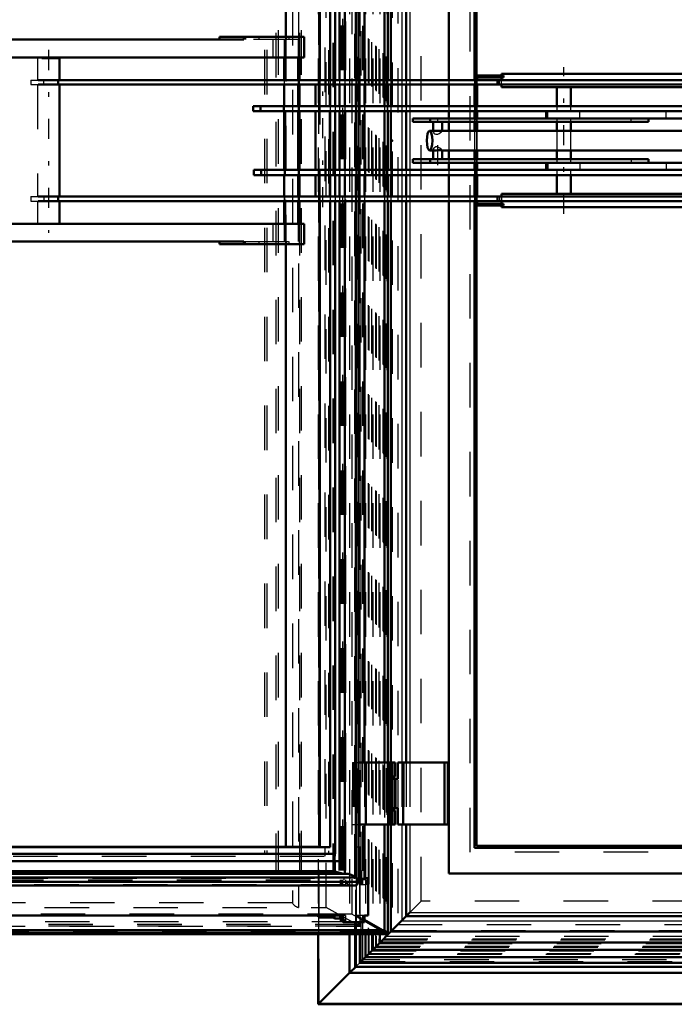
# Model space of a CAD drawing. Header units: millimetres. Extents: x 0 to 428, y 0 to 298.
# Tile 14 of 45: x 99 to 114, y 164 to 186. Entities that reach past the tile are written whole.
import ezdxf

# ---------------------------------------------------------------- set-up
doc = ezdxf.new("R2010")
doc.units = ezdxf.units.MM
doc.linetypes.add('Center', pattern=[1.5, 0.45, -0.5, 0.05, -0.5])
doc.linetypes.add('Dashed', pattern=[2, 1, -1])
for name, color, linetype, lineweight in [('am_0', 7, 'Continuous', 50), ('am_12', 3, 'Continuous', 25), ('am_3', 6, 'Dashed', 25), ('am_6', 2, 'Continuous', 35), ('am_7', 7, 'Center', 25), ('am_9', 7, 'Continuous', 50)]:
    doc.layers.add(name, color=color, linetype=linetype, lineweight=lineweight)

# ---------------------------------------------------------------- blocks, each defined once
blk = doc.blocks.new('47_FGS30015018025O210U_0_in_FDFneo150180C2225N1N4N_300Op0__1203')
at = {"layer": 'am_0'}
for p, q in [((100.212, 185.026), (99.815, 185.026)), ((100.212, 184.536), (100.212, 185.026)), ((110.199, 184.636), (109.588, 184.636)), ((110.149, 184.636), (110.149, 184.676)), ((134.858, 184.676), (110.149, 184.676)), ((110.154, 184.636), (110.154, 184.676)), ((110.199, 184.596), (110.199, 184.636)), ((99.729, 184.536), (115.729, 184.536)), ((99.729, 184.436), (115.369, 184.436)), ((100.181, 184.436), (100.181, 184.536)), ((100.212, 181.916), (100.212, 184.436)), ((105.97, 184.436), (105.97, 183.951)), ((106.29, 183.951), (106.29, 184.436)), ((109.601, 184.536), (109.601, 184.596)), ((109.601, 184.596), (110.199, 184.596)), ((109.601, 183.951), (109.601, 184.436)), ((110.061, 184.436), (110.061, 184.536)), ((110.149, 184.536), (110.149, 184.596)), ((110.149, 184.376), (110.149, 184.436)), ((110.154, 184.536), (110.154, 184.596)), ((110.154, 184.376), (110.154, 184.436)), ((110.149, 184.376), (132.756, 184.376)), ((111.394, 184.376), (111.394, 183.951)), ((111.714, 183.951), (111.714, 184.376)), ((104.564, 183.951), (114.615, 183.951)), ((104.564, 183.836), (104.564, 183.951)), ((104.564, 183.836), (114.38, 183.836)), ((104.729, 183.836), (104.729, 183.951)), ((105.258, 183.836), (105.258, 183.951)), ((105.97, 183.836), (105.97, 182.516)), ((106.29, 182.516), (106.29, 183.836)), ((109.601, 183.676), (109.601, 183.836)), ((111.154, 183.836), (111.154, 183.676)), ((108.154, 183.596), (108.154, 183.676)), ((108.154, 183.676), (114.615, 183.676)), ((108.154, 183.596), (113.456, 183.596)), ((108.544, 183.596), (108.544, 183.676)), ((108.617, 183.596), (108.617, 183.396)), ((108.817, 183.396), (108.817, 183.596)), ((109.601, 183.396), (109.601, 183.596)), ((111.394, 183.596), (111.394, 183.396)), ((111.714, 183.396), (111.714, 183.596)), ((113.456, 183.596), (113.456, 183.676)), ((108.666, 183.396), (108.535, 183.396)), ((108.807, 183.396), (108.79, 183.395)), ((115.805, 183.396), (108.806, 183.396)), ((108.535, 182.956), (108.667, 182.956)), ((108.617, 182.956), (108.617, 182.756)), ((108.802, 182.956), (108.806, 182.956)), ((108.805, 182.956), (115.805, 182.956)), ((108.817, 182.756), (108.817, 182.956)), ((109.601, 182.756), (109.601, 182.956)), ((111.394, 182.956), (111.394, 182.756)), ((111.714, 182.756), (111.714, 182.956)), ((108.154, 182.756), (113.456, 182.756)), ((108.154, 182.756), (108.154, 182.676)), ((108.154, 182.676), (114.615, 182.676)), ((108.544, 182.756), (108.544, 182.676)), ((109.601, 182.516), (109.601, 182.676)), ((111.154, 182.676), (111.154, 182.516)), ((113.456, 182.756), (113.456, 182.676)), ((104.582, 182.516), (104.582, 182.401)), ((104.582, 182.516), (114.381, 182.516)), ((104.748, 182.516), (104.748, 182.401)), ((105.278, 182.516), (105.278, 182.401)), ((104.582, 182.401), (114.615, 182.401)), ((105.97, 182.401), (105.97, 181.916)), ((106.29, 181.916), (106.29, 182.401)), ((109.601, 181.916), (109.601, 182.401)), ((111.394, 182.401), (111.394, 181.976)), ((111.714, 181.976), (111.714, 182.401)), ((99.729, 181.916), (115.369, 181.916)), ((99.729, 181.816), (115.729, 181.816)), ((100.181, 181.916), (100.181, 181.816)), ((100.212, 181.306), (100.212, 181.816)), ((109.601, 181.756), (109.601, 181.816)), ((110.061, 181.916), (110.061, 181.816)), ((110.149, 181.976), (110.149, 181.916)), ((110.149, 181.976), (132.756, 181.976)), ((110.149, 181.816), (110.149, 181.756)), ((110.154, 181.976), (110.154, 181.916)), ((110.154, 181.816), (110.154, 181.756)), ((109.588, 181.716), (110.199, 181.716)), ((110.199, 181.756), (109.601, 181.756)), ((110.149, 181.716), (110.149, 181.676)), ((110.149, 181.676), (134.858, 181.676)), ((110.154, 181.716), (110.154, 181.676)), ((110.199, 181.716), (110.199, 181.756))]:
    blk.add_line(p, q, dxfattribs=at)
for points in [[(108.79, 183.395), (108.789, 183.395), (108.762, 183.394), (108.73, 183.394), (108.697, 183.395), (108.666, 183.396), (108.666, 183.396)], [(108.667, 182.956), (108.685, 182.956), (108.718, 182.958), (108.751, 182.958), (108.78, 182.957), (108.802, 182.956)]]:
    blk.add_lwpolyline(points, dxfattribs=at)
blk.add_ellipse((108.535, 183.176), major_axis=(0, 0.22), ratio=0.289707, dxfattribs=at)
at = {"layer": 'am_12'}
for p, q in [((111.196, 183.676), (111.196, 183.836)), ((113.856, 183.676), (113.856, 183.836)), ((111.196, 182.676), (111.196, 182.516)), ((113.856, 182.676), (113.856, 182.516))]:
    blk.add_line(p, q, dxfattribs=at)
at = {"layer": 'am_3'}
for p, q in [((99.712, 185.026), (99.712, 184.536)), ((99.815, 185.026), (99.712, 185.026)), ((109.588, 184.636), (109.549, 184.636)), ((109.549, 184.636), (109.549, 181.716)), ((109.561, 184.636), (109.561, 181.716)), ((110.186, 184.596), (110.186, 184.636)), ((110.189, 184.596), (110.189, 184.636)), ((110.194, 184.636), (110.194, 184.596)), ((99.562, 184.536), (99.562, 184.436)), ((99.562, 184.536), (99.729, 184.536)), ((99.562, 184.436), (99.729, 184.436)), ((99.712, 184.436), (99.712, 181.916)), ((99.858, 184.436), (99.858, 184.536)), ((105.271, 184.436), (105.271, 184.536)), ((109.589, 181.756), (109.589, 184.596)), ((109.601, 184.596), (109.589, 184.596)), ((109.601, 184.436), (109.601, 184.536)), ((110.109, 184.436), (110.109, 184.536)), ((110.149, 184.436), (110.149, 184.536)), ((110.154, 184.436), (110.154, 184.536)), ((109.601, 183.836), (109.601, 183.951)), ((111.394, 183.951), (111.394, 183.836)), ((111.714, 183.836), (111.714, 183.951)), ((111.913, 183.676), (111.913, 183.836)), ((109.601, 183.596), (109.601, 183.676)), ((111.394, 183.676), (111.394, 183.596)), ((111.714, 183.596), (111.714, 183.676)), ((113.066, 183.596), (113.066, 183.676)), ((108.617, 183.396), (108.617, 183.373)), ((108.817, 183.392), (108.817, 183.396)), ((109.601, 182.956), (109.601, 183.396)), ((111.394, 183.396), (111.394, 182.956)), ((111.714, 182.956), (111.714, 183.396)), ((108.617, 182.979), (108.617, 182.956)), ((108.806, 182.956), (108.814, 182.957)), ((108.814, 182.957), (108.817, 182.959)), ((108.817, 182.956), (108.817, 182.96)), ((109.601, 182.676), (109.601, 182.756)), ((111.394, 182.756), (111.394, 182.676)), ((111.714, 182.676), (111.714, 182.756)), ((111.913, 182.676), (111.913, 182.516)), ((113.066, 182.756), (113.066, 182.676)), ((109.601, 182.401), (109.601, 182.516)), ((111.394, 182.516), (111.394, 182.401)), ((111.714, 182.401), (111.714, 182.516)), ((99.562, 181.916), (99.562, 181.816)), ((99.562, 181.916), (99.729, 181.916)), ((99.562, 181.816), (99.729, 181.816)), ((99.712, 181.816), (99.712, 181.286)), ((99.858, 181.916), (99.858, 181.816)), ((105.271, 181.916), (105.271, 181.816)), ((109.601, 181.816), (109.601, 181.916)), ((110.109, 181.916), (110.109, 181.816)), ((110.149, 181.916), (110.149, 181.816)), ((110.154, 181.916), (110.154, 181.816)), ((109.549, 181.716), (109.588, 181.716)), ((109.601, 181.756), (109.589, 181.756)), ((110.186, 181.716), (110.186, 181.756)), ((110.189, 181.716), (110.189, 181.756)), ((110.194, 181.756), (110.194, 181.716)), ((100.212, 181.286), (99.712, 181.286)), ((100.212, 181.286), (100.212, 181.306))]:
    blk.add_line(p, q, dxfattribs=at)
for points in [[(108.666, 183.396), (108.64, 183.394), (108.624, 183.388), (108.617, 183.378), (108.617, 183.373)], [(108.617, 183.373), (108.619, 183.363), (108.632, 183.343), (108.653, 183.327), (108.674, 183.32), (108.698, 183.319), (108.716, 183.323)], [(108.716, 183.323), (108.749, 183.338), (108.777, 183.356), (108.803, 183.376), (108.814, 183.388), (108.817, 183.392)], [(108.817, 183.392), (108.816, 183.394), (108.807, 183.396), (108.807, 183.396)], [(108.716, 183.029), (108.694, 183.033), (108.672, 183.032), (108.65, 183.023), (108.629, 183.006), (108.618, 182.986), (108.617, 182.979)], [(108.617, 182.979), (108.62, 182.968), (108.635, 182.959), (108.657, 182.956), (108.667, 182.956)], [(108.817, 182.959), (108.816, 182.961), (108.809, 182.971), (108.793, 182.984), (108.768, 183.002), (108.732, 183.023), (108.716, 183.029)]]:
    blk.add_lwpolyline(points, dxfattribs=at)
at = {"layer": 'am_7'}
for p, q in [((99.962, 185.213), (99.962, 181.099)), ((106.13, 181.68), (106.13, 184.672)), ((111.554, 181.526), (111.554, 184.826)), ((108.717, 182.626), (108.717, 183.726))]:
    blk.add_line(p, q, dxfattribs=at)
at = {"layer": 'am_6'}
for tag, p, flags in [('NB', (139.858, 185.213), 8), ('NN', (139.858, 184.713), 8), ('NT', (139.858, 184.213), 8), ('NBSYN', (139.858, 183.713), 8), ('LINA', (139.858, 183.213), 8), ('CATALOG', (139.858, 182.713), 8), ('IDNR', (139.858, 182.213), 8), ('PN', (139.858, 181.713), 8), ('LODLEVEL', (139.858, 181.213), 8), ('L', (139.858, 180.713), 8), ('W', (139.858, 180.213), 8), ('DP', (139.858, 179.713), 8), ('OP', (139.858, 179.213), 8), ('OC', (139.858, 178.713), 8), ('BA', (139.858, 178.213), 8), ('ExcludeFromBOM', (139.858, 177.213), 8), ('PSOL_0', (139.858, 176.713), 9), ('PSOL_1', (139.858, 176.213), 9), ('PSOL_2', (139.858, 175.713), 9), ('PSOL_3', (139.858, 175.213), 9)]:
    blk.add_attdef(tag, p, '', height=0.5, dxfattribs=dict(at, flags=flags))
blk = doc.blocks.new('48_FGS3001501802511U_0_in_FDFneo150180C2225N1N4N_300Op0__1203')
at = {"layer": 'am_0'}
for p, q in [((93.185, 185.506), (91.51, 185.506)), ((91.831, 185.046), (91.831, 185.506)), ((93.185, 185.446), (93.185, 185.506)), ((93.185, 185.446), (104.358, 185.446)), ((105.712, 185.506), (103.809, 185.506)), ((103.809, 185.446), (103.809, 185.506)), ((104.358, 185.506), (104.358, 185.446)), ((105.712, 185.046), (105.712, 185.506)), ((91.51, 185.046), (105.712, 185.046)), ((105.264, 185.046), (105.264, 184.536)), ((105.576, 185.046), (105.576, 184.536)), ((105.61, 184.536), (105.61, 185.046)), ((105.264, 184.436), (105.264, 183.951)), ((105.576, 184.436), (105.576, 183.951)), ((105.61, 183.951), (105.61, 184.436)), ((105.264, 183.836), (105.264, 182.516)), ((105.576, 183.836), (105.576, 182.516)), ((105.61, 182.516), (105.61, 183.836)), ((105.264, 182.401), (105.264, 181.916)), ((105.576, 182.401), (105.576, 181.916)), ((105.61, 181.916), (105.61, 182.401)), ((105.264, 181.816), (105.264, 181.306)), ((105.576, 181.816), (105.576, 181.306)), ((105.61, 181.306), (105.61, 181.816)), ((105.712, 181.306), (91.51, 181.306)), ((91.831, 181.306), (91.831, 180.846)), ((105.712, 180.846), (105.712, 181.306)), ((93.185, 180.906), (93.185, 180.846)), ((93.185, 180.906), (104.358, 180.906)), ((103.809, 180.846), (103.809, 180.906)), ((104.358, 180.906), (104.358, 180.846)), ((93.185, 180.846), (91.51, 180.846)), ((105.712, 180.846), (103.809, 180.846))]:
    blk.add_line(p, q, dxfattribs=at)
at = {"layer": 'am_3'}
for p, q in [((91.51, 185.506), (90.524, 185.506)), ((90.524, 185.506), (90.524, 180.846)), ((90.558, 180.906), (90.558, 185.446)), ((93.185, 185.446), (90.558, 185.446)), ((90.835, 180.846), (90.835, 185.506)), ((90.869, 185.446), (90.869, 180.906)), ((91.127, 185.446), (91.127, 185.046)), ((91.133, 185.446), (91.133, 185.506)), ((91.43, 185.446), (91.43, 185.506)), ((91.495, 185.446), (91.495, 185.506)), ((91.741, 185.446), (91.741, 185.506)), ((92.636, 185.446), (92.636, 185.506)), ((105.576, 185.446), (104.358, 185.446)), ((104.393, 185.506), (104.393, 185.446)), ((104.704, 185.446), (104.704, 185.506)), ((105.007, 185.446), (105.007, 185.046)), ((105.264, 185.446), (105.264, 185.046)), ((105.299, 180.846), (105.299, 185.506)), ((105.312, 185.446), (105.312, 185.506)), ((105.376, 185.446), (105.376, 185.506)), ((105.576, 185.446), (105.576, 185.046)), ((105.61, 185.046), (105.61, 185.506)), ((91.127, 185.046), (91.51, 185.046)), ((105.264, 184.536), (105.264, 184.436)), ((105.576, 184.536), (105.576, 184.436)), ((105.61, 184.436), (105.61, 184.536)), ((105.264, 183.951), (105.264, 183.836)), ((105.576, 183.951), (105.576, 183.836)), ((105.61, 183.836), (105.61, 183.951)), ((105.264, 182.516), (105.264, 182.401)), ((105.576, 182.516), (105.576, 182.401)), ((105.61, 182.401), (105.61, 182.516)), ((105.264, 181.916), (105.264, 181.816)), ((105.576, 181.916), (105.576, 181.816)), ((105.61, 181.816), (105.61, 181.916)), ((91.51, 181.306), (91.127, 181.306)), ((91.127, 181.306), (91.127, 180.906)), ((105.007, 181.306), (105.007, 180.906)), ((105.264, 181.306), (105.264, 180.906)), ((105.576, 181.306), (105.576, 180.906)), ((105.61, 180.846), (105.61, 181.306)), ((93.185, 180.906), (90.558, 180.906)), ((91.133, 180.906), (91.133, 180.846)), ((91.43, 180.906), (91.43, 180.846)), ((91.495, 180.906), (91.495, 180.846)), ((91.741, 180.906), (91.741, 180.846)), ((92.636, 180.906), (92.636, 180.846)), ((104.358, 180.906), (105.576, 180.906)), ((104.393, 180.846), (104.393, 180.906)), ((104.704, 180.846), (104.704, 180.906)), ((105.312, 180.846), (105.312, 180.906)), ((105.376, 180.846), (105.376, 180.906)), ((91.51, 180.846), (90.524, 180.846))]:
    blk.add_line(p, q, dxfattribs=at)
at = {"layer": 'am_6'}
for tag, p, flags in [('NB', (110.712, 185.506), 8), ('NN', (110.712, 185.006), 8), ('NT', (110.712, 184.506), 8), ('NBSYN', (110.712, 184.006), 8), ('LINA', (110.712, 183.506), 8), ('CATALOG', (110.712, 183.006), 8), ('IDNR', (110.712, 182.506), 8), ('PN', (110.712, 182.006), 8), ('LODLEVEL', (110.712, 181.506), 8), ('L', (110.712, 181.006), 8), ('W', (110.712, 180.506), 8), ('DP', (110.712, 180.006), 8), ('OP', (110.712, 179.506), 8), ('PPATH', (110.712, 179.006), 8), ('ExcludeFromBOM', (110.712, 178.006), 8), ('PSOL_0', (110.712, 177.506), 9), ('PSOL_1', (110.712, 177.006), 9), ('PSOL_2', (110.712, 176.506), 9)]:
    blk.add_attdef(tag, p, '', height=0.5, dxfattribs=dict(at, flags=flags))
blk = doc.blocks.new('49_Flat_Glass_Skylight_300150180_6_0_in_FDFneo150180C2225N1N4N_300Op0__1203')
at = {"layer": 'am_0'}
for p, q in [((106.875, 199.744), (106.875, 184.536)), ((106.934, 184.536), (106.934, 199.839)), ((106.628, 199.662), (106.628, 184.536)), ((106.628, 184.436), (106.628, 183.951)), ((106.875, 184.436), (106.875, 183.951)), ((106.934, 183.951), (106.934, 184.436)), ((106.628, 183.836), (106.628, 182.516)), ((106.875, 183.836), (106.875, 182.516)), ((106.934, 182.516), (106.934, 183.836)), ((106.628, 182.401), (106.628, 181.916)), ((106.875, 182.401), (106.875, 181.916)), ((106.934, 181.916), (106.934, 182.401)), ((106.628, 181.816), (106.628, 166.69)), ((106.875, 181.816), (106.875, 166.608)), ((106.934, 166.513), (106.934, 181.816)), ((106.402, 166.978), (106.402, 166.743)), ((106.402, 166.743), (91.311, 166.743)), ((106.596, 166.69), (106.402, 166.743)), ((106.676, 166.69), (91.311, 166.69)), ((106.875, 166.608), (91.311, 166.608)), ((106.875, 166.506), (91.311, 166.506)), ((106.872, 166.504), (106.875, 166.506)), ((106.933, 166.504), (106.872, 166.504)), ((106.934, 166.506), (106.933, 166.504)), ((91.053, 166.424), (106.829, 166.424))]:
    blk.add_line(p, q, dxfattribs=at)
for points in [[(106.875, 166.608), (106.854, 166.624), (106.832, 166.638), (106.81, 166.65), (106.788, 166.661), (106.767, 166.67), (106.746, 166.678), (106.725, 166.684), (106.705, 166.688), (106.686, 166.69), (106.676, 166.69)], [(106.829, 166.424), (106.846, 166.425), (106.862, 166.428), (106.877, 166.432), (106.89, 166.439), (106.902, 166.447), (106.912, 166.457), (106.921, 166.469), (106.927, 166.482), (106.932, 166.497), (106.933, 166.504)], [(106.934, 166.506), (106.934, 166.511), (106.934, 166.517), (106.933, 166.522), (106.932, 166.529), (106.93, 166.535), (106.928, 166.542), (106.925, 166.548), (106.921, 166.555), (106.917, 166.562), (106.913, 166.568), (106.908, 166.575), (106.903, 166.581), (106.897, 166.588), (106.892, 166.594), (106.885, 166.599), (106.879, 166.605), (106.875, 166.608)]]:
    blk.add_lwpolyline(points, dxfattribs=at)
at = {"layer": 'am_3'}
for p, q in [((106.49, 199.761), (106.49, 166.591)), ((106.588, 199.761), (106.588, 166.591)), ((106.641, 199.854), (106.641, 166.498)), ((106.934, 199.846), (106.934, 166.506)), ((106.402, 199.374), (106.402, 166.978)), ((106.628, 184.536), (106.628, 184.436)), ((106.875, 184.536), (106.875, 184.436)), ((106.934, 184.436), (106.934, 184.536)), ((106.628, 183.951), (106.628, 183.836)), ((106.875, 183.951), (106.875, 183.836)), ((106.934, 183.836), (106.934, 183.951)), ((106.628, 182.516), (106.628, 182.401)), ((106.875, 182.516), (106.875, 182.401)), ((106.934, 182.401), (106.934, 182.516)), ((106.628, 181.916), (106.628, 181.816)), ((106.875, 181.916), (106.875, 181.816)), ((106.934, 181.816), (106.934, 181.916)), ((90.948, 166.591), (106.588, 166.591)), ((106.641, 166.498), (90.95, 166.498)), ((106.628, 166.681), (91.147, 166.681)), ((106.628, 166.681), (106.596, 166.69)), ((106.628, 166.69), (106.628, 166.681))]:
    blk.add_line(p, q, dxfattribs=at)
for points in [[(106.676, 166.69), (106.659, 166.689), (106.643, 166.686), (106.628, 166.681), (106.628, 166.681)], [(106.641, 166.498), (106.663, 166.483), (106.685, 166.47), (106.707, 166.458), (106.728, 166.448), (106.75, 166.439), (106.77, 166.433), (106.791, 166.428), (106.81, 166.425), (106.828, 166.424), (106.829, 166.424)]]:
    blk.add_lwpolyline(points, dxfattribs=at)
at = {"layer": 'am_6'}
for tag, p, flags in [('NB', (111.934, 199.928), 8), ('NN', (111.934, 199.428), 8), ('NT', (111.934, 198.928), 8), ('NBSYN', (111.934, 198.428), 8), ('LINA', (111.934, 197.928), 8), ('CATALOG', (111.934, 197.428), 8), ('IDNR', (111.934, 196.928), 8), ('PN', (111.934, 196.428), 8), ('LODLEVEL', (111.934, 195.928), 8), ('L', (111.934, 195.428), 8), ('W', (111.934, 194.928), 8), ('PPATH', (111.934, 194.428), 8), ('ExcludeFromBOM', (111.934, 193.428), 8), ('PSOL_0', (111.934, 192.928), 9), ('PSOL_1', (111.934, 192.428), 9), ('PSOL_2', (111.934, 191.928), 9)]:
    blk.add_attdef(tag, p, '', height=0.5, dxfattribs=dict(at, flags=flags))
blk = doc.blocks.new('50_Flat_Glass_Skylight_300150180_12_0_in_FDFneo150180C2225N1N4N_300Op0__1203')
at = {"layer": 'am_0'}
for p, q in [((106.505, 199.374), (106.505, 184.536)), ((106.41, 199.21), (106.41, 184.536)), ((106.41, 184.436), (106.41, 183.951)), ((106.505, 184.436), (106.505, 183.951)), ((106.41, 183.836), (106.41, 182.516)), ((106.505, 183.836), (106.505, 182.516)), ((106.41, 182.401), (106.41, 181.916)), ((106.505, 182.401), (106.505, 181.916)), ((106.41, 181.816), (106.41, 167.142)), ((106.505, 181.816), (106.505, 166.978)), ((91.311, 166.978), (106.505, 166.978)), ((106.41, 167.142), (91.459, 167.142))]:
    blk.add_line(p, q, dxfattribs=at)
at = {"layer": 'am_3'}
for p, q in [((106.356, 199.374), (106.356, 166.978)), ((106.262, 199.21), (106.262, 167.142)), ((106.41, 184.536), (106.41, 184.436)), ((106.505, 184.536), (106.505, 184.436)), ((106.41, 183.951), (106.41, 183.836)), ((106.505, 183.951), (106.505, 183.836)), ((106.41, 182.516), (106.41, 182.401)), ((106.505, 182.516), (106.505, 182.401)), ((106.41, 181.916), (106.41, 181.816)), ((106.505, 181.916), (106.505, 181.816))]:
    blk.add_line(p, q, dxfattribs=at)
at = {"layer": 'am_6'}
for tag, p, flags in [('NB', (111.505, 199.374), 8), ('NN', (111.505, 198.874), 8), ('NT', (111.505, 198.374), 8), ('NBSYN', (111.505, 197.874), 8), ('LINA', (111.505, 197.374), 8), ('CATALOG', (111.505, 196.874), 8), ('IDNR', (111.505, 196.374), 8), ('PN', (111.505, 195.874), 8), ('LODLEVEL', (111.505, 195.374), 8), ('L', (111.505, 194.874), 8), ('W', (111.505, 194.374), 8), ('PPATH', (111.505, 193.874), 8), ('ExcludeFromBOM', (111.505, 192.874), 8), ('PSOL_0', (111.505, 192.374), 9), ('PSOL_1', (111.505, 191.874), 9), ('PSOL_2', (111.505, 191.374), 9)]:
    blk.add_attdef(tag, p, '', height=0.5, dxfattribs=dict(at, flags=flags))
blk = doc.blocks.new('51_Flat_Glass_Skylight_300150180_5_0_in_FDFneo150180C2225N1N4N_300Op0__1203')
at = {"layer": 'am_0'}
for p, q in [((106.066, 199.066), (106.066, 184.536)), ((106.296, 199.066), (106.296, 184.536)), ((106.296, 184.436), (106.296, 183.951)), ((106.296, 183.836), (106.296, 182.516)), ((106.296, 182.401), (106.296, 181.916)), ((106.066, 181.816), (106.066, 167.286)), ((106.296, 181.816), (106.296, 167.286)), ((106.296, 167.286), (91.51, 167.286))]:
    blk.add_line(p, q, dxfattribs=at)
at = {"layer": 'am_3'}
for p, q in [((106.181, 199.266), (106.181, 167.086)), ((106.411, 199.266), (106.411, 167.086)), ((106.066, 184.536), (106.066, 181.816)), ((106.296, 184.536), (106.296, 184.436)), ((106.296, 183.951), (106.296, 183.836)), ((106.296, 182.516), (106.296, 182.401)), ((106.296, 181.916), (106.296, 181.816)), ((91.165, 167.086), (106.411, 167.086))]:
    blk.add_line(p, q, dxfattribs=at)
at = {"layer": 'am_6'}
for tag, p, flags in [('NB', (111.411, 199.266), 8), ('NN', (111.411, 198.766), 8), ('NT', (111.411, 198.266), 8), ('NBSYN', (111.411, 197.766), 8), ('LINA', (111.411, 197.266), 8), ('CATALOG', (111.411, 196.766), 8), ('IDNR', (111.411, 196.266), 8), ('PN', (111.411, 195.766), 8), ('LODLEVEL', (111.411, 195.266), 8), ('L', (111.411, 194.766), 8), ('W', (111.411, 194.266), 8), ('PPATH', (111.411, 193.766), 8), ('ExcludeFromBOM', (111.411, 192.766), 8), ('PSOL_0', (111.411, 192.266), 9), ('PSOL_1', (111.411, 191.766), 9), ('PSOL_2', (111.411, 191.266), 9)]:
    blk.add_attdef(tag, p, '', height=0.5, dxfattribs=dict(at, flags=flags))
blk = doc.blocks.new('52_FGS3001501802O4U_0_in_FDFneo150180C2225N1N4N_300Op0__1203')
at = {"layer": 'am_3'}
for p, q in [((105.072, 199.596), (105.072, 166.756)), ((105.609, 199.596), (105.609, 166.756)), ((105.609, 166.756), (89.677, 166.756))]:
    blk.add_line(p, q, dxfattribs=at)
at = {"layer": 'am_6'}
for tag, p, flags in [('NB', (110.609, 199.596), 8), ('NN', (110.609, 199.096), 8), ('NT', (110.609, 198.596), 8), ('NBSYN', (110.609, 198.096), 8), ('LINA', (110.609, 197.596), 8), ('CATALOG', (110.609, 197.096), 8), ('IDNR', (110.609, 196.596), 8), ('PN', (110.609, 196.096), 8), ('LODLEVEL', (110.609, 195.596), 8), ('L', (110.609, 195.096), 8), ('W', (110.609, 194.596), 8), ('TG', (110.609, 194.096), 8), ('TG1', (110.609, 193.596), 8), ('OC', (110.609, 193.096), 8), ('PPATH', (110.609, 192.596), 8), ('ExcludeFromBOM', (110.609, 191.596), 8), ('PSOL_0', (110.609, 191.096), 9), ('PSOL_1', (110.609, 190.596), 9), ('PSOL_2', (110.609, 190.096), 9), ('PSOL_3', (110.609, 189.596), 9)]:
    blk.add_attdef(tag, p, '', height=0.5, dxfattribs=dict(at, flags=flags))
blk = doc.blocks.new('53_FGS30015018025O3U_0_in_FDFneo150180C2225N1N4N_300Op0__1203')
at = {"layer": 'am_0'}
for p, q in [((105.299, 199.056), (105.299, 185.506)), ((106.061, 199.056), (106.061, 184.536)), ((107.067, 197.156), (107.067, 184.536)), ((107.516, 197.156), (107.516, 184.536)), ((107.595, 184.536), (107.595, 197.156)), ((107.067, 184.436), (107.067, 183.951)), ((107.516, 184.436), (107.516, 183.951)), ((107.595, 183.951), (107.595, 184.436)), ((107.067, 183.836), (107.067, 182.516)), ((107.516, 183.836), (107.516, 182.516)), ((107.595, 182.516), (107.595, 183.836)), ((107.067, 182.401), (107.067, 181.916)), ((107.516, 182.401), (107.516, 181.916)), ((107.595, 181.916), (107.595, 182.401)), ((106.061, 181.816), (106.061, 167.296)), ((107.067, 181.816), (107.067, 169.196)), ((107.516, 181.816), (107.516, 169.196)), ((107.595, 169.196), (107.595, 181.816)), ((105.299, 180.846), (105.299, 167.296)), ((106.934, 169.196), (107.758, 169.196)), ((107.098, 169.196), (107.098, 167.796)), ((107.618, 169.196), (107.618, 168.826)), ((107.758, 168.876), (107.758, 169.196)), ((107.629, 168.876), (107.629, 168.826)), ((107.629, 168.876), (107.758, 168.876)), ((107.618, 168.166), (107.618, 167.796)), ((107.629, 168.166), (107.629, 168.116)), ((107.629, 168.116), (107.758, 168.116)), ((107.758, 167.796), (107.758, 168.116)), ((106.934, 167.796), (107.758, 167.796)), ((107.067, 167.796), (107.067, 166.591)), ((107.516, 167.796), (107.516, 165.422)), ((107.595, 165.342), (107.595, 167.796)), ((106.061, 167.296), (91.51, 167.296)), ((106.373, 166.978), (106.373, 166.752)), ((106.397, 166.978), (106.397, 166.752)), ((106.397, 166.752), (91.311, 166.752)), ((107.154, 166.591), (107.067, 166.591)), ((107.154, 165.756), (107.154, 166.591)), ((106.588, 165.756), (91.004, 165.756)), ((106.061, 165.708), (106.004, 165.756)), ((106.061, 165.756), (106.061, 165.708)), ((106.373, 165.708), (106.061, 165.708)), ((106.373, 165.756), (106.373, 165.708)), ((106.397, 165.688), (106.373, 165.708)), ((106.397, 165.756), (106.397, 165.688)), ((106.522, 165.688), (106.397, 165.688)), ((106.522, 165.756), (106.522, 165.66)), ((106.588, 165.605), (106.522, 165.66)), ((106.588, 165.756), (106.588, 165.605)), ((107.067, 165.605), (106.588, 165.605)), ((107.067, 165.756), (107.067, 165.605)), ((107.154, 165.756), (107.067, 165.756)), ((107.475, 165.422), (107.067, 165.654)), ((107.516, 165.422), (90.594, 165.422)), ((107.577, 165.371), (107.516, 165.422)), ((90.555, 165.331), (107.584, 165.331))]:
    blk.add_line(p, q, dxfattribs=at)
for points in [[(107.595, 165.342), (107.595, 165.343), (107.595, 165.345), (107.594, 165.347), (107.593, 165.349), (107.593, 165.352), (107.592, 165.354), (107.59, 165.356), (107.589, 165.358), (107.588, 165.36), (107.586, 165.362), (107.584, 165.364), (107.582, 165.366), (107.581, 165.368), (107.579, 165.37), (107.577, 165.371)], [(107.584, 165.331), (107.586, 165.331), (107.588, 165.331), (107.589, 165.332), (107.59, 165.332), (107.592, 165.333), (107.593, 165.334), (107.593, 165.335), (107.594, 165.337), (107.595, 165.338), (107.595, 165.34), (107.595, 165.342)]]:
    blk.add_lwpolyline(points, dxfattribs=at)
at = {"layer": 'am_12'}
for p, q in [((107.577, 197.156), (107.577, 184.536)), ((107.577, 184.436), (107.577, 183.951)), ((107.577, 183.836), (107.577, 182.516)), ((107.577, 182.401), (107.577, 181.916)), ((107.577, 181.816), (107.577, 169.196)), ((107.577, 167.796), (107.577, 165.371)), ((107.577, 165.371), (90.594, 165.371))]:
    blk.add_line(p, q, dxfattribs=at)
at = {"layer": 'am_3'}
for p, q in [((106.959, 200.801), (106.959, 165.55)), ((106.962, 200.837), (106.962, 165.515)), ((106.976, 165.524), (106.976, 200.828)), ((107.516, 200.953), (107.516, 165.399)), ((107.57, 201.017), (107.57, 165.335)), ((106.885, 200.743), (106.885, 165.609)), ((105.587, 200.416), (105.587, 165.936)), ((106.209, 165.936), (106.209, 200.416)), ((106.787, 200.571), (106.787, 165.78)), ((105.448, 200.316), (105.448, 166.036)), ((106.576, 199.911), (106.576, 166.441)), ((106.522, 199.761), (106.522, 166.591)), ((106.545, 199.761), (106.545, 166.591)), ((106.578, 199.761), (106.578, 166.591)), ((106.588, 199.761), (106.588, 166.591)), ((106.641, 199.761), (106.641, 166.591)), ((105.125, 199.656), (105.125, 166.696)), ((105.643, 199.656), (105.643, 166.696)), ((106.373, 199.374), (106.373, 166.978)), ((106.397, 199.374), (106.397, 166.978)), ((104.817, 199.216), (104.817, 167.136)), ((104.872, 199.216), (104.872, 167.136)), ((106.888, 199.056), (106.888, 167.296)), ((105.299, 185.506), (105.299, 180.846)), ((106.061, 184.536), (106.061, 181.816)), ((107.067, 184.536), (107.067, 184.436)), ((107.516, 184.536), (107.516, 184.436)), ((107.577, 184.536), (107.577, 184.436)), ((107.595, 184.436), (107.595, 184.536)), ((107.067, 183.951), (107.067, 183.836)), ((107.516, 183.951), (107.516, 183.836)), ((107.577, 183.951), (107.577, 183.836)), ((107.595, 183.836), (107.595, 183.951)), ((107.067, 182.516), (107.067, 182.401)), ((107.516, 182.516), (107.516, 182.401)), ((107.577, 182.516), (107.577, 182.401)), ((107.595, 182.401), (107.595, 182.516)), ((107.067, 181.916), (107.067, 181.816)), ((107.516, 181.916), (107.516, 181.816)), ((107.577, 181.916), (107.577, 181.816)), ((107.595, 181.816), (107.595, 181.916)), ((106.799, 169.196), (106.934, 169.196)), ((106.799, 169.196), (106.799, 167.796)), ((106.822, 169.196), (106.822, 167.796)), ((106.838, 169.196), (106.838, 167.796)), ((106.859, 169.196), (106.859, 167.796)), ((107.067, 169.196), (107.067, 167.796)), ((107.076, 169.196), (107.076, 167.796)), ((107.516, 169.196), (107.516, 167.796)), ((107.577, 169.196), (107.577, 167.796)), ((107.595, 167.796), (107.595, 169.196)), ((107.62, 169.196), (107.62, 167.796)), ((107.658, 169.196), (107.658, 168.876)), ((107.659, 169.196), (107.659, 168.876)), ((107.684, 169.196), (107.684, 168.876)), ((107.686, 169.196), (107.686, 168.876)), ((107.718, 168.876), (107.718, 169.196)), ((107.618, 168.826), (107.618, 168.166)), ((107.62, 168.116), (107.62, 168.876)), ((107.62, 168.876), (107.629, 168.876)), ((107.623, 168.876), (107.623, 168.116)), ((107.624, 168.116), (107.624, 168.876)), ((107.629, 168.826), (107.629, 168.166)), ((107.62, 168.116), (107.629, 168.116)), ((107.658, 168.116), (107.658, 167.796)), ((107.659, 168.116), (107.659, 167.796)), ((107.684, 168.116), (107.684, 167.796)), ((107.686, 168.116), (107.686, 167.796)), ((107.718, 167.796), (107.718, 168.116)), ((106.799, 167.796), (106.934, 167.796)), ((106.888, 167.296), (106.971, 167.296)), ((106.944, 167.296), (106.944, 166.752)), ((106.971, 166.752), (106.971, 167.296)), ((104.872, 167.136), (89.858, 167.136)), ((107.008, 166.752), (106.944, 166.752)), ((106.969, 166.752), (106.969, 166.441)), ((107.008, 166.441), (107.008, 166.752)), ((105.643, 166.696), (89.661, 166.696)), ((106.641, 166.591), (90.852, 166.591)), ((90.852, 166.551), (106.641, 166.551)), ((106.522, 166.551), (106.522, 166.441)), ((106.545, 166.551), (106.545, 166.441)), ((106.555, 166.551), (106.555, 166.441)), ((106.578, 166.551), (106.578, 166.441)), ((106.608, 166.591), (106.608, 166.551)), ((106.641, 166.551), (106.641, 166.441)), ((107.001, 166.551), (107.001, 166.591)), ((107.001, 166.591), (107.067, 166.591)), ((107.105, 166.551), (107.001, 166.551)), ((107.034, 166.441), (107.034, 166.551)), ((107.056, 166.591), (107.056, 166.551)), ((107.105, 166.551), (107.105, 166.441)), ((106.641, 166.441), (90.82, 166.441)), ((107.105, 166.441), (106.969, 166.441)), ((105.448, 166.036), (89.227, 166.036)), ((89.873, 165.936), (106.209, 165.936)), ((106.962, 165.515), (106.209, 165.936)), ((106.787, 165.78), (90.273, 165.78)), ((106.885, 165.609), (90.378, 165.609)), ((106.576, 165.688), (106.522, 165.688)), ((106.522, 165.66), (106.545, 165.66)), ((106.545, 165.756), (106.545, 165.66)), ((106.545, 165.66), (106.578, 165.632)), ((106.576, 165.756), (106.576, 165.688)), ((106.641, 165.632), (106.576, 165.688)), ((106.578, 165.756), (106.578, 165.632)), ((106.578, 165.632), (106.641, 165.632)), ((106.641, 165.756), (106.588, 165.756)), ((106.641, 165.756), (106.641, 165.632)), ((107.57, 165.335), (106.787, 165.78)), ((106.959, 165.55), (106.885, 165.609)), ((107.067, 165.756), (106.888, 165.756)), ((107.067, 165.654), (106.888, 165.756)), ((106.888, 165.756), (107.067, 165.605)), ((106.962, 165.515), (90.143, 165.515)), ((106.959, 165.55), (90.414, 165.55)), ((90.436, 165.514), (106.966, 165.514)), ((107.516, 165.399), (90.565, 165.399)), ((107.516, 165.399), (107.475, 165.422)), ((107.516, 165.422), (107.516, 165.399)), ((107.57, 165.335), (90.546, 165.335))]:
    blk.add_line(p, q, dxfattribs=at)
for points in [[(105.448, 166.036), (105.454, 166.027), (105.459, 166.019), (105.466, 166.01), (105.473, 166.002), (105.48, 165.994), (105.488, 165.986), (105.496, 165.979), (105.504, 165.972), (105.513, 165.965), (105.521, 165.959), (105.53, 165.954), (105.539, 165.949), (105.547, 165.945), (105.556, 165.942), (105.564, 165.939), (105.572, 165.937), (105.58, 165.936), (105.587, 165.936)], [(106.976, 165.524), (106.976, 165.525), (106.975, 165.527), (106.975, 165.529), (106.974, 165.53), (106.974, 165.532), (106.973, 165.534), (106.972, 165.536), (106.971, 165.538), (106.969, 165.54), (106.968, 165.542), (106.966, 165.544), (106.965, 165.545), (106.963, 165.547), (106.961, 165.549), (106.959, 165.55), (106.959, 165.55)], [(106.962, 165.515), (106.964, 165.514), (106.965, 165.514), (106.967, 165.514), (106.968, 165.514), (106.97, 165.515), (106.971, 165.515), (106.972, 165.516), (106.973, 165.517), (106.974, 165.518), (106.975, 165.519), (106.975, 165.52), (106.975, 165.521), (106.976, 165.523), (106.976, 165.524)], [(107.57, 165.335), (107.572, 165.334), (107.574, 165.333), (107.577, 165.332), (107.579, 165.332), (107.581, 165.331), (107.583, 165.331), (107.584, 165.331)]]:
    blk.add_lwpolyline(points, dxfattribs=at)
at = {"layer": 'am_6'}
for tag, p, flags in [('NB', (112.758, 201.021), 8), ('NN', (112.758, 200.521), 8), ('NT', (112.758, 200.021), 8), ('NBSYN', (112.758, 199.521), 8), ('LINA', (112.758, 199.021), 8), ('CATALOG', (112.758, 198.521), 8), ('IDNR', (112.758, 198.021), 8), ('PN', (112.758, 197.521), 8), ('LODLEVEL', (112.758, 197.021), 8), ('L', (112.758, 196.521), 8), ('W', (112.758, 196.021), 8), ('DP', (112.758, 195.521), 8), ('OP', (112.758, 195.021), 8), ('OC', (112.758, 194.521), 8), ('ExcludeFromBOM', (112.758, 193.521), 8), ('PSOL_0', (112.758, 193.021), 9), ('PSOL_1', (112.758, 192.521), 9), ('PSOL_2', (112.758, 192.021), 9)]:
    blk.add_attdef(tag, p, '', height=0.5, dxfattribs=dict(at, flags=flags))
blk = doc.blocks.new('54_Flat_Glass_Skylight_3001501802_2_0_in_FDFneo150180C2225N1N4N_300Op0__1203')
at = {"layer": 'am_0'}
for p, q in [((108.968, 199.656), (108.968, 184.536)), ((109.544, 199.08), (109.544, 184.536)), ((109.588, 199.036), (109.588, 184.536)), ((107.662, 197.156), (107.662, 184.536)), ((108.008, 197.156), (108.008, 184.536)), ((107.662, 184.436), (107.662, 183.951)), ((108.008, 184.436), (108.008, 183.951)), ((108.968, 184.436), (108.968, 183.951)), ((109.544, 184.436), (109.544, 183.951)), ((109.588, 184.436), (109.588, 183.951)), ((107.662, 183.836), (107.662, 182.516)), ((108.008, 183.836), (108.008, 182.516)), ((108.968, 183.836), (108.968, 183.676)), ((109.544, 183.836), (109.544, 183.676)), ((109.588, 183.836), (109.588, 183.676)), ((108.968, 183.596), (108.968, 183.396)), ((109.544, 183.596), (109.544, 183.396)), ((109.588, 183.596), (109.588, 183.396)), ((108.968, 182.956), (108.968, 182.756)), ((109.544, 182.956), (109.544, 182.756)), ((109.588, 182.956), (109.588, 182.756)), ((108.968, 182.676), (108.968, 182.516)), ((109.544, 182.676), (109.544, 182.516)), ((109.588, 182.676), (109.588, 182.516)), ((107.662, 182.401), (107.662, 181.916)), ((108.008, 182.401), (108.008, 181.916)), ((108.968, 182.401), (108.968, 181.916)), ((109.544, 182.401), (109.544, 181.916)), ((109.588, 182.401), (109.588, 181.916)), ((107.662, 181.816), (107.662, 169.196)), ((108.008, 181.816), (108.008, 169.196)), ((108.968, 181.816), (108.968, 166.696)), ((109.544, 181.816), (109.544, 167.272)), ((109.588, 181.816), (109.588, 167.316)), ((107.82, 169.196), (107.82, 168.826)), ((107.82, 169.196), (108.948, 169.196)), ((107.938, 169.196), (107.938, 167.796)), ((108.868, 169.196), (108.868, 167.796)), ((108.946, 169.196), (108.946, 167.796)), ((108.948, 169.196), (108.948, 167.796)), ((107.82, 168.826), (107.598, 168.826)), ((107.598, 168.826), (107.598, 168.166)), ((107.662, 168.876), (107.662, 168.826)), ((107.769, 168.826), (107.769, 168.166)), ((107.598, 168.166), (107.82, 168.166)), ((107.662, 168.166), (107.662, 168.116)), ((107.82, 168.166), (107.82, 167.796)), ((107.662, 167.796), (107.662, 165.39)), ((107.82, 167.796), (108.948, 167.796)), ((108.008, 167.796), (108.008, 165.736)), ((109.544, 167.272), (135.352, 167.272)), ((109.588, 167.316), (135.308, 167.316)), ((108.968, 166.696), (135.928, 166.696)), ((108.092, 165.82), (106.964, 164.692)), ((108.008, 165.736), (136.888, 165.736)), ((107.662, 165.39), (137.234, 165.39)), ((106.733, 165.331), (106.733, 164.461)), ((106.874, 164.602), (106.874, 165.331)), ((106.964, 165.331), (106.964, 164.692)), ((107.09, 165.331), (107.09, 164.818)), ((107.254, 165.331), (107.254, 164.982)), ((107.417, 165.331), (107.417, 165.145)), ((107.254, 164.982), (137.642, 164.982)), ((107.417, 165.145), (137.479, 165.145)), ((107.09, 164.818), (137.806, 164.818)), ((106.874, 164.602), (106.733, 164.461)), ((106.874, 164.602), (138.022, 164.602)), ((106.964, 164.692), (137.932, 164.692)), ((106.733, 164.461), (138.163, 164.461))]:
    blk.add_line(p, q, dxfattribs=at)
at = {"layer": 'am_12'}
for p, q in [((107.908, 197.156), (107.908, 184.536)), ((108.092, 197.156), (108.092, 184.536)), ((107.908, 184.436), (107.908, 183.951)), ((108.092, 184.436), (108.092, 183.951)), ((107.908, 183.836), (107.908, 182.516)), ((108.092, 183.836), (108.092, 182.516)), ((107.908, 182.401), (107.908, 181.916)), ((108.092, 182.401), (108.092, 181.916)), ((107.908, 181.816), (107.908, 169.196)), ((108.092, 181.816), (108.092, 169.196)), ((107.908, 167.796), (107.908, 165.636)), ((108.092, 167.796), (108.092, 165.82)), ((108.092, 165.82), (136.804, 165.82)), ((107.908, 165.636), (136.988, 165.636))]:
    blk.add_line(p, q, dxfattribs=at)
at = {"layer": 'am_3'}
for p, q in [((106.852, 164.58), (106.852, 201.772)), ((106.885, 201.739), (106.885, 164.613)), ((106.988, 201.636), (106.988, 164.716)), ((107.031, 164.759), (107.031, 201.593)), ((107.152, 201.472), (107.152, 164.88)), ((107.17, 201.454), (107.17, 164.898)), ((107.231, 201.392), (107.231, 164.959)), ((107.316, 201.308), (107.316, 165.044)), ((107.333, 201.291), (107.333, 165.061)), ((106.733, 201.021), (106.733, 165.331)), ((106.874, 165.331), (106.874, 201.021)), ((106.964, 201.021), (106.964, 165.331)), ((107.09, 201.021), (107.09, 165.331)), ((107.254, 201.021), (107.254, 165.331)), ((107.395, 201.229), (107.395, 165.123)), ((107.417, 201.021), (107.417, 165.331)), ((107.479, 201.145), (107.479, 165.207)), ((107.497, 201.127), (107.497, 165.225)), ((107.559, 201.065), (107.559, 165.286)), ((107.691, 200.933), (107.691, 165.419)), ((107.819, 200.805), (107.819, 165.547)), ((107.662, 184.536), (107.662, 184.436)), ((107.908, 184.536), (107.908, 184.436)), ((108.008, 184.536), (108.008, 184.436)), ((108.092, 184.536), (108.092, 184.436)), ((108.968, 184.536), (108.968, 184.436)), ((109.544, 184.536), (109.544, 184.436)), ((109.588, 184.536), (109.588, 184.436)), ((107.662, 183.951), (107.662, 183.836)), ((107.908, 183.951), (107.908, 183.836)), ((108.008, 183.951), (108.008, 183.836)), ((108.092, 183.951), (108.092, 183.836)), ((108.968, 183.951), (108.968, 183.836)), ((109.544, 183.951), (109.544, 183.836)), ((109.588, 183.951), (109.588, 183.836)), ((108.968, 183.676), (108.968, 183.596)), ((109.544, 183.676), (109.544, 183.596)), ((109.588, 183.676), (109.588, 183.596)), ((108.968, 183.396), (108.968, 182.956)), ((109.544, 183.396), (109.544, 182.956)), ((109.588, 183.396), (109.588, 182.956)), ((108.968, 182.756), (108.968, 182.676)), ((109.544, 182.756), (109.544, 182.676)), ((109.588, 182.756), (109.588, 182.676)), ((107.662, 182.516), (107.662, 182.401)), ((107.908, 182.516), (107.908, 182.401)), ((108.008, 182.516), (108.008, 182.401)), ((108.092, 182.516), (108.092, 182.401)), ((108.968, 182.516), (108.968, 182.401)), ((109.544, 182.516), (109.544, 182.401)), ((109.588, 182.516), (109.588, 182.401)), ((107.662, 181.916), (107.662, 181.816)), ((107.908, 181.916), (107.908, 181.816)), ((108.008, 181.916), (108.008, 181.816)), ((108.092, 181.916), (108.092, 181.816)), ((108.968, 181.916), (108.968, 181.816)), ((109.544, 181.916), (109.544, 181.816)), ((109.588, 181.916), (109.588, 181.816)), ((107.662, 169.196), (107.662, 168.876)), ((107.908, 169.196), (107.908, 167.796)), ((107.957, 169.196), (107.957, 167.796)), ((108.008, 169.196), (108.008, 167.796)), ((108.092, 169.196), (108.092, 167.796)), ((107.638, 168.826), (107.638, 168.166)), ((107.662, 168.826), (107.662, 168.166)), ((107.727, 168.826), (107.727, 168.166)), ((107.729, 168.826), (107.729, 168.166)), ((107.759, 168.826), (107.759, 168.166)), ((107.662, 168.116), (107.662, 167.796)), ((107.691, 165.419), (137.205, 165.419)), ((107.819, 165.547), (137.077, 165.547)), ((107.479, 165.207), (137.417, 165.207)), ((107.497, 165.225), (137.399, 165.225)), ((107.559, 165.286), (137.337, 165.286)), ((107.231, 164.959), (137.664, 164.959)), ((107.316, 165.044), (137.58, 165.044)), ((107.333, 165.061), (137.563, 165.061)), ((107.395, 165.123), (137.501, 165.123)), ((106.988, 164.716), (137.908, 164.716)), ((137.865, 164.759), (107.031, 164.759)), ((107.152, 164.88), (137.744, 164.88)), ((107.17, 164.898), (137.726, 164.898)), ((138.044, 164.58), (106.852, 164.58)), ((106.885, 164.613), (106.964, 164.692)), ((106.885, 164.613), (138.011, 164.613))]:
    blk.add_line(p, q, dxfattribs=at)
at = {"layer": 'am_6'}
for tag, p, flags in [('NB', (143.163, 201.891), 8), ('NN', (143.163, 201.391), 8), ('NT', (143.163, 200.891), 8), ('NBSYN', (143.163, 200.391), 8), ('LINA', (143.163, 199.891), 8), ('CATALOG', (143.163, 199.391), 8), ('IDNR', (143.163, 198.891), 8), ('PN', (143.163, 198.391), 8), ('LODLEVEL', (143.163, 197.891), 8), ('L', (143.163, 197.391), 8), ('W', (143.163, 196.891), 8), ('DP', (143.163, 196.391), 8), ('ExcludeFromBOM', (143.163, 195.391), 8), ('PSOL_0', (143.163, 194.891), 9), ('PSOL_1', (143.163, 194.391), 9)]:
    blk.add_attdef(tag, p, '', height=0.5, dxfattribs=dict(at, flags=flags))
blk = doc.blocks.new('55_FGS30015018025201U_0_in_FDFneo150180C2225N1N4N_300Op0__1203')
at = {"layer": 'am_0'}
for p, q in [((106.028, 165.331), (106.028, 163.756)), ((106.733, 164.461), (106.028, 163.756)), ((106.028, 163.756), (138.868, 163.756))]:
    blk.add_line(p, q, dxfattribs=at)
at = {"layer": 'am_12'}
for p, q in [((106.046, 163.774), (106.046, 165.331)), ((138.85, 163.774), (106.046, 163.774))]:
    blk.add_line(p, q, dxfattribs=at)
at = {"layer": 'am_3'}
for p, q in [((106.048, 163.776), (106.048, 202.576)), ((106.028, 201.021), (106.028, 165.331)), ((106.046, 165.331), (106.046, 201.021)), ((108.347, 166.075), (108.347, 200.277)), ((109.448, 167.176), (109.448, 199.176)), ((135.448, 167.176), (109.448, 167.176)), ((108.092, 165.82), (108.347, 166.075)), ((136.549, 166.075), (108.347, 166.075)), ((106.874, 164.602), (106.885, 164.613)), ((138.848, 163.776), (106.048, 163.776))]:
    blk.add_line(p, q, dxfattribs=at)
at = {"layer": 'am_6'}
for tag, p, flags in [('NB', (143.868, 202.596), 8), ('NN', (143.868, 202.096), 8), ('NT', (143.868, 201.596), 8), ('NBSYN', (143.868, 201.096), 8), ('LINA', (143.868, 200.596), 8), ('CATALOG', (143.868, 200.096), 8), ('IDNR', (143.868, 199.596), 8), ('PN', (143.868, 199.096), 8), ('LODLEVEL', (143.868, 198.596), 8), ('L', (143.868, 198.096), 8), ('W', (143.868, 197.596), 8), ('DP', (143.868, 197.096), 8), ('OP', (143.868, 196.596), 8), ('BA', (143.868, 196.096), 8), ('RT', (143.868, 195.596), 8), ('ExcludeFromBOM', (143.868, 194.596), 8), ('PSOL_0', (143.868, 194.096), 9), ('PSOL_1', (143.868, 193.596), 9), ('PSOL_2', (143.868, 193.096), 9)]:
    blk.add_attdef(tag, p, '', height=0.5, dxfattribs=dict(at, flags=flags))

msp = doc.modelspace()

# ---------------------------------------------------------------- linework, layer by layer
at = {"layer": 'am_9'}
msp.add_point((107.688, 183.176), dxfattribs=at)
msp.add_point((107.688, 183.176), dxfattribs=at)

# ---------------------------------------------------------------- block references
for name in ['55_FGS30015018025201U_0_in_FDFneo150180C2225N1N4N_300Op0__1203', '54_Flat_Glass_Skylight_3001501802_2_0_in_FDFneo150180C2225N1N4N_300Op0__1203', '53_FGS30015018025O3U_0_in_FDFneo150180C2225N1N4N_300Op0__1203', '49_Flat_Glass_Skylight_300150180_6_0_in_FDFneo150180C2225N1N4N_300Op0__1203', '52_FGS3001501802O4U_0_in_FDFneo150180C2225N1N4N_300Op0__1203', '51_Flat_Glass_Skylight_300150180_5_0_in_FDFneo150180C2225N1N4N_300Op0__1203', '50_Flat_Glass_Skylight_300150180_12_0_in_FDFneo150180C2225N1N4N_300Op0__1203', '48_FGS3001501802511U_0_in_FDFneo150180C2225N1N4N_300Op0__1203', '47_FGS30015018025O210U_0_in_FDFneo150180C2225N1N4N_300Op0__1203']:
    msp.add_blockref(name, (0, 0))

doc.saveas('drawing.dxf')
